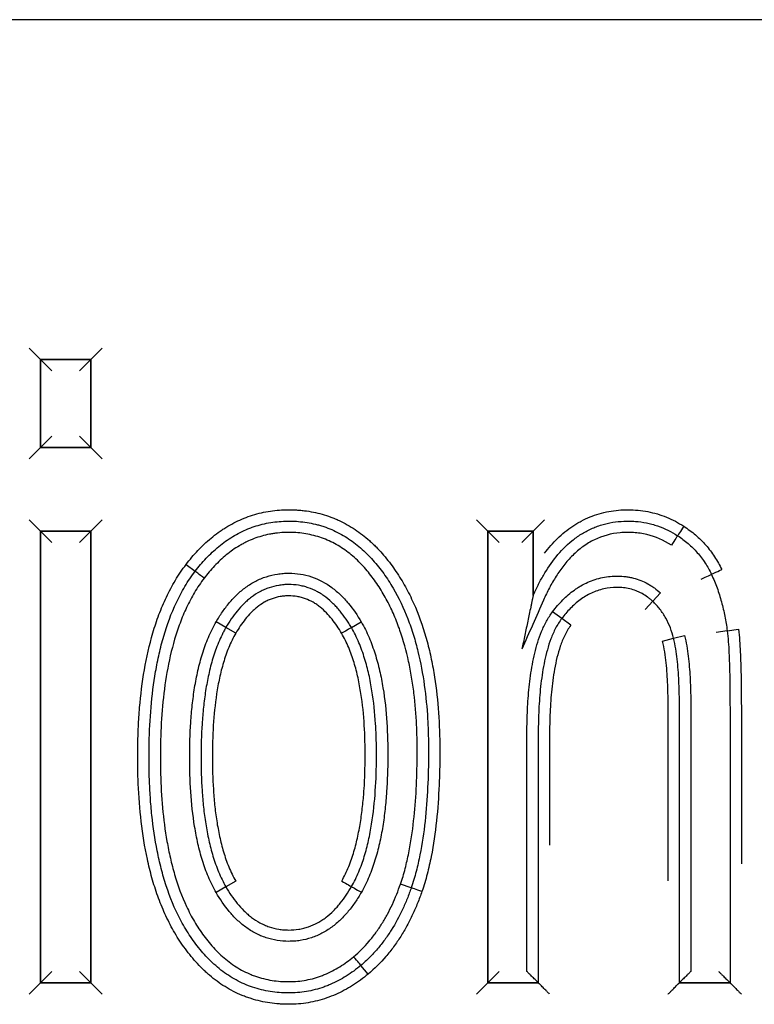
# Model space of a CAD drawing. Header units: millimetres. Extents: x -122 to 2817, y 13 to 2091.
# Tile 19 of 43: x 802.67 to 809.15, y 1683.72 to 1692.41. Entities that reach past the tile are written whole.
import ezdxf

# ---------------------------------------------------------------- set-up
doc = ezdxf.new("R2010")
doc.units = ezdxf.units.MM

msp = doc.modelspace()

# ---------------------------------------------------------------- linework, layer by layer
for p, q in [((827.2268, 1692.4098), (791.4181, 1692.4098)), ((827.2268, 1692.4098), (791.4181, 1692.4098)), ((802.749, 1689.5098), (802.849, 1689.4098)), ((803.3949, 1689.5098), (803.2949, 1689.4098)), ((802.849, 1689.4098), (802.849, 1688.6332)), ((802.849, 1689.4098), (802.849, 1688.6332)), ((803.2949, 1689.4098), (802.849, 1689.4098)), ((803.2949, 1689.4098), (802.849, 1689.4098)), ((802.849, 1688.6332), (802.849, 1689.4098)), ((802.849, 1689.4098), (803.2949, 1689.4098)), ((802.949, 1689.3098), (802.849, 1689.4098)), ((803.2949, 1689.4098), (803.1949, 1689.3098)), ((803.2949, 1688.6332), (803.2949, 1689.4098)), ((803.2949, 1688.6332), (803.2949, 1689.4098)), ((803.2949, 1689.4098), (803.2949, 1688.6332)), ((802.949, 1688.7332), (802.849, 1688.6332)), ((803.2949, 1688.6332), (803.1949, 1688.7332)), ((802.849, 1688.6332), (802.749, 1688.5332)), ((802.849, 1688.6332), (803.2949, 1688.6332)), ((802.849, 1688.6332), (803.2949, 1688.6332)), ((803.2949, 1688.6332), (802.849, 1688.6332)), ((803.2949, 1688.6332), (803.3949, 1688.5332)), ((802.749, 1687.9945), (802.849, 1687.8945)), ((803.3949, 1687.9945), (803.2949, 1687.8945)), ((806.6948, 1687.9945), (806.7948, 1687.8945)), ((807.1962, 1687.8945), (807.2962, 1687.9945)), ((802.849, 1687.8945), (802.849, 1683.9098)), ((802.849, 1687.8945), (802.849, 1683.9098)), ((803.2949, 1687.8945), (802.849, 1687.8945)), ((803.2949, 1687.8945), (802.849, 1687.8945)), ((802.849, 1683.9098), (802.849, 1687.8945)), ((802.849, 1687.8945), (803.2949, 1687.8945)), ((802.949, 1687.7945), (802.849, 1687.8945)), ((803.1949, 1687.7945), (803.2949, 1687.8945)), ((803.2949, 1683.9098), (803.2949, 1687.8945)), ((803.2949, 1683.9098), (803.2949, 1687.8945)), ((803.2949, 1687.8945), (803.2949, 1683.9098)), ((806.7948, 1683.9098), (806.7948, 1687.8945)), ((806.7948, 1687.8945), (806.7948, 1683.9098)), ((807.1962, 1687.8945), (806.7948, 1687.8945)), ((806.7948, 1687.8945), (807.1962, 1687.8945)), ((806.7948, 1687.8945), (806.8948, 1687.7945)), ((806.7948, 1683.9098), (806.7948, 1687.8945)), ((807.1962, 1687.8945), (807.0962, 1687.7945)), ((807.1962, 1687.3275), (807.1962, 1687.8945)), ((807.1962, 1687.8945), (807.1962, 1687.3274)), ((804.1344, 1687.602), (804.2138, 1687.5413)), ((808.2507, 1687.2768), (808.3186, 1687.3502)), ((808.1828, 1687.2034), (808.2507, 1687.2768)), ((807.448, 1687.1248), (807.368, 1687.1849)), ((804.486, 1687.046), (804.3996, 1687.0964)), ((805.5926, 1687.0446), (805.6791, 1687.0948)), ((807.5279, 1687.0647), (807.448, 1687.1248)), ((804.5726, 1686.9959), (804.486, 1687.046)), ((808.9085, 1687.0165), (808.8095, 1687.0027)), ((808.9085, 1687.0165), (809.0075, 1687.0303)), ((808.3378, 1686.9253), (808.4347, 1686.9504)), ((808.4347, 1686.9504), (808.5316, 1686.9748)), ((804.486, 1684.7554), (804.3994, 1684.7055)), ((804.5726, 1684.8056), (804.486, 1684.7554)), ((806.1203, 1684.7484), (806.0258, 1684.781)), ((805.7405, 1683.9866), (805.6762, 1684.0632)), ((802.849, 1683.9098), (802.949, 1684.0098)), ((803.2949, 1683.9098), (803.1949, 1684.0098)), ((806.7948, 1683.9098), (806.8948, 1684.0098)), ((802.849, 1683.9098), (802.749, 1683.8098)), ((802.849, 1683.9098), (803.2949, 1683.9098)), ((803.2949, 1683.9098), (802.849, 1683.9098)), ((803.2949, 1683.9098), (803.3949, 1683.8098)), ((806.6948, 1683.8098), (806.7948, 1683.9098)), ((806.7948, 1683.9098), (807.2408, 1683.9098)), ((807.2408, 1683.9098), (806.7948, 1683.9098)), ((808.9327, 1683.9098), (808.4867, 1683.9098)), ((808.4867, 1683.9098), (808.9327, 1683.9098)), ((808.9327, 1683.9098), (808.4867, 1683.9098))]:
    msp.add_line(p, q)
for centre, major_axis, ratio, start_param, end_param in [((808.5258, 1687.9387), (0.0549, 0.0836), 0.007436, 1.570796, 3.141593), ((808.4166, 1687.7711), (0.0543, 0.084), 0.007436, 0, 1.5708), ((804.2932, 1687.4805), (-0.0794, 0.0608), 0.000661, 4.712389, 6.283185), ((808.8595, 1687.5574), (0.0904, 0.0428), 0.003875, 3.141593, 4.712388), ((808.6786, 1687.4721), (0.0905, 0.0424), 0.003875, 4.712389, 6.283185), ((805.5063, 1686.994), (-0.0862, -0.0506), 0.005141, 3.141593, 4.71239), ((805.5069, 1684.8082), (-0.0866, 0.0499), 0.002381, 1.570796, 3.141593), ((805.6803, 1684.7085), (-0.0868, 0.0497), 0.002381, 0, 1.570793), ((806.2148, 1684.7156), (0.0945, -0.0328), 0.002822, 1.570796, 3.141593), ((805.6119, 1684.1397), (0.0643, -0.0766), 0.004261, 0, 1.570797)]:
    msp.add_ellipse(centre, major_axis=major_axis, ratio=ratio, start_param=start_param, end_param=end_param)
for points, knots in [([(804.1344, 1687.602), (804.167, 1687.6448), (804.2015, 1687.6857), (804.2746, 1687.7633), (804.3132, 1687.7999), (804.3748, 1687.8512), (804.3959, 1687.8677), (804.4286, 1687.8913), (804.4397, 1687.8991), (804.4621, 1687.9141), (804.5185, 1687.9504), (804.5775, 1687.9812), (804.6509, 1688.0124), (804.6758, 1688.0219), (804.7265, 1688.0389), (804.7524, 1688.0465), (804.831, 1688.0661), (804.8837, 1688.0749), (804.99, 1688.0847), (805.0434, 1688.0858), (805.1106, 1688.0825), (805.1241, 1688.0816), (805.1509, 1688.0793), (805.191, 1688.0752), (805.2832, 1688.0605), (805.3601, 1688.0389), (805.4229, 1688.0156), (805.4354, 1688.0107), (805.4602, 1688.0003), (805.4726, 1687.9949), (805.5093, 1687.9779), (805.5331, 1687.9656), (805.6029, 1687.9263), (805.6471, 1687.8966), (805.7104, 1687.8475), (805.731, 1687.8303), (805.7611, 1687.8034), (805.771, 1687.7942), (805.7905, 1687.7757), (805.8383, 1687.7287), (805.882, 1687.6786), (805.9477, 1687.5952), (805.9784, 1687.5518), (806.0218, 1687.4848), (806.0358, 1687.462), (806.0627, 1687.4158), (806.0757, 1687.3923), (806.1132, 1687.3211), (806.1359, 1687.2727), (806.1985, 1687.1255), (806.2325, 1687.0243), (806.2744, 1686.8691), (806.2867, 1686.817), (806.3085, 1686.7128), (806.3179, 1686.6605), (806.3425, 1686.5034), (806.3539, 1686.3983), (806.3688, 1686.1871), (806.3723, 1686.0812), (806.3728, 1685.9219), (806.3723, 1685.8687), (806.3703, 1685.7623), (806.3686, 1685.709), (806.3616, 1685.5496), (806.3542, 1685.4438), (806.3317, 1685.2332), (806.3168, 1685.1285), (806.286, 1684.9726), (806.2744, 1684.9209), (806.2476, 1684.8179), (806.2324, 1684.7667), (806.2149, 1684.7158)], [0, 0, 0, 0, 0.03125, 0.03125, 0.0625, 0.0625, 0.078125, 0.078125, 0.085938, 0.085938, 0.09375, 0.125, 0.125, 0.140625, 0.140625, 0.15625, 0.15625, 0.1875, 0.1875, 0.21875, 0.21875, 0.226563, 0.226563, 0.234375, 0.25, 0.28125, 0.28125, 0.289063, 0.289063, 0.296875, 0.296875, 0.3125, 0.3125, 0.34375, 0.34375, 0.359375, 0.359375, 0.367188, 0.367188, 0.375, 0.40625, 0.40625, 0.4375, 0.4375, 0.453125, 0.453125, 0.46875, 0.46875, 0.5, 0.5, 0.5625, 0.5625, 0.59375, 0.59375, 0.625, 0.625, 0.6875, 0.6875, 0.75, 0.75, 0.78125, 0.78125, 0.8125, 0.8125, 0.875, 0.875, 0.9375, 0.9375, 0.96875, 0.96875, 1, 1, 1, 1]), ([(807.2962, 1687.7005), (807.3138, 1687.7236), (807.3321, 1687.7461), (807.3704, 1687.7898), (807.3904, 1687.8109), (807.4527, 1687.8713), (807.4972, 1687.9078), (807.5572, 1687.9479), (807.5694, 1687.9556), (807.5942, 1687.9705), (807.6069, 1687.9777), (807.6454, 1687.9981), (807.6715, 1688.0103), (807.7512, 1688.0427), (807.8062, 1688.0587), (807.8914, 1688.0745), (807.9204, 1688.0784), (807.978, 1688.0834), (808.0068, 1688.0846), (808.093, 1688.0844), (808.1503, 1688.0791), (808.2647, 1688.057), (808.3197, 1688.0405), (808.4255, 1687.9973), (808.4763, 1687.9706), (808.5252, 1687.9391)], [0, 0, 0, 0, 0.0625, 0.0625, 0.125, 0.125, 0.25, 0.25, 0.28125, 0.28125, 0.3125, 0.3125, 0.375, 0.375, 0.5, 0.5, 0.5625, 0.5625, 0.625, 0.625, 0.75, 0.75, 0.875, 0.875, 1, 1, 1, 1]), ([(804.2138, 1687.5413), (804.2444, 1687.5813), (804.2767, 1687.6197), (804.3457, 1687.6929), (804.3823, 1687.7276), (804.4608, 1687.7924), (804.5019, 1687.8219), (804.5878, 1687.874), (804.6328, 1687.8968), (804.6916, 1687.9207), (804.7036, 1687.9253), (804.7275, 1687.9339), (804.7636, 1687.9459), (804.8488, 1687.9687), (804.9235, 1687.9792), (804.9993, 1687.984), (805.0248, 1687.9847), (805.0755, 1687.9843), (805.1008, 1687.9831), (805.1761, 1687.977), (805.2258, 1687.9692), (805.2872, 1687.9542), (805.2995, 1687.951), (805.3239, 1687.944), (805.3361, 1687.9402), (805.3723, 1687.9281), (805.4432, 1687.901), (805.5097, 1687.8655), (805.5734, 1687.8248), (805.5942, 1687.8104), (805.6348, 1687.7799), (805.6546, 1687.7638), (805.693, 1687.7304), (805.7116, 1687.7131), (805.7477, 1687.6772), (805.7652, 1687.6587), (805.799, 1687.6208), (805.8154, 1687.6013), (805.8471, 1687.5616), (805.8624, 1687.5412), (805.9069, 1687.4792), (805.9345, 1687.4369), (806.011, 1687.3067), (806.0539, 1687.2159), (806.0992, 1687.0982), (806.1079, 1687.0745), (806.1244, 1687.0266), (806.1323, 1687.0025), (806.1547, 1686.9298), (806.168, 1686.8812), (806.2036, 1686.7345), (806.2218, 1686.636), (806.2493, 1686.4376), (806.2588, 1686.3378), (806.2677, 1686.1872), (806.2698, 1686.1369), (806.2717, 1686.0613), (806.2721, 1686.0361), (806.2727, 1685.9856), (806.2727, 1685.9604), (806.2723, 1685.8346), (806.27, 1685.7341), (806.2603, 1685.5341), (806.2529, 1685.4344), (806.2311, 1685.2361), (806.2168, 1685.1374), (806.1876, 1684.9905), (806.1765, 1684.9417), (806.1512, 1684.8447), (806.1368, 1684.7964), (806.1203, 1684.7484)], [0, 0, 0, 0, 0.03125, 0.03125, 0.0625, 0.0625, 0.09375, 0.09375, 0.125, 0.125, 0.132813, 0.132813, 0.140625, 0.15625, 0.1875, 0.1875, 0.203125, 0.203125, 0.21875, 0.21875, 0.25, 0.25, 0.257813, 0.257813, 0.265625, 0.265625, 0.28125, 0.3125, 0.3125, 0.328125, 0.328125, 0.34375, 0.34375, 0.359375, 0.359375, 0.375, 0.375, 0.390625, 0.390625, 0.40625, 0.40625, 0.4375, 0.4375, 0.5, 0.5, 0.515625, 0.515625, 0.53125, 0.53125, 0.5625, 0.5625, 0.625, 0.625, 0.6875, 0.6875, 0.71875, 0.71875, 0.734375, 0.734375, 0.75, 0.75, 0.8125, 0.8125, 0.875, 0.875, 0.9375, 0.9375, 0.96875, 0.96875, 1, 1, 1, 1]), ([(807.1962, 1687.3274), (807.2096, 1687.3579), (807.2239, 1687.3881), (807.2539, 1687.4476), (807.2698, 1687.4769), (807.3203, 1687.5634), (807.3574, 1687.6182), (807.4403, 1687.7205), (807.4862, 1687.7679), (807.5511, 1687.8209), (807.5644, 1687.8312), (807.5915, 1687.8507), (807.6329, 1687.8786), (807.6913, 1687.9101), (807.7375, 1687.9294), (807.7688, 1687.9412), (807.7848, 1687.9466), (807.8328, 1687.9611), (807.8976, 1687.9759), (807.9638, 1687.9824), (808.014, 1687.9845), (808.0308, 1687.9847), (808.0643, 1687.9841), (808.1142, 1687.9818), (808.1799, 1687.9728), (808.2284, 1687.9613), (808.2606, 1687.9525), (808.2767, 1687.9476), (808.3561, 1687.9204), (808.4153, 1687.891), (808.4709, 1687.8551)], [0, 0, 0, 0, 0.0625, 0.0625, 0.125, 0.125, 0.25, 0.25, 0.375, 0.375, 0.40625, 0.40625, 0.4375, 0.5, 0.53125, 0.53125, 0.5625, 0.5625, 0.625, 0.6875, 0.6875, 0.71875, 0.71875, 0.75, 0.8125, 0.84375, 0.84375, 0.875, 0.875, 1, 1, 1, 1]), ([(806.0258, 1684.781), (806.0413, 1684.8261), (806.0549, 1684.8718), (806.079, 1684.9639), (806.0895, 1685.0105), (806.1175, 1685.1507), (806.1312, 1685.2443), (806.1522, 1685.4317), (806.1594, 1685.5255), (806.1692, 1685.7131), (806.1717, 1685.807), (806.1728, 1685.9479), (806.1728, 1685.9949), (806.1712, 1686.0889), (806.1697, 1686.1359), (806.163, 1686.277), (806.1555, 1686.3711), (806.1383, 1686.5125), (806.1316, 1686.5597), (806.116, 1686.6535), (806.1071, 1686.7001), (806.077, 1686.8388), (806.0521, 1686.9299), (806.0057, 1687.0639), (805.9888, 1687.1081), (805.9606, 1687.1736), (805.9508, 1687.1953), (805.9302, 1687.2385), (805.9195, 1687.2599), (805.886, 1687.3231), (805.8619, 1687.364), (805.8102, 1687.4434), (805.7826, 1687.4819), (805.7383, 1687.5376), (805.723, 1687.5558), (805.6912, 1687.5914), (805.6747, 1687.6089), (805.6235, 1687.6595), (805.5875, 1687.6907), (805.5301, 1687.7332), (805.5104, 1687.7467), (805.4698, 1687.772), (805.4488, 1687.7839), (805.3848, 1687.8165), (805.3409, 1687.8342), (805.273, 1687.8548), (805.25, 1687.8607), (805.2035, 1687.8706), (805.1798, 1687.8745), (805.1082, 1687.8835), (805.0606, 1687.8855), (804.9893, 1687.8834), (804.9537, 1687.8811), (804.9181, 1687.8765), (804.8944, 1687.873), (804.8825, 1687.8709), (804.8235, 1687.8595), (804.7777, 1687.8465), (804.7112, 1687.8211), (804.6785, 1687.8069), (804.6466, 1687.7906), (804.6255, 1687.7793), (804.615, 1687.7733), (804.5634, 1687.7427), (804.5247, 1687.7153), (804.4519, 1687.6556), (804.4177, 1687.6234), (804.3529, 1687.5548), (804.3223, 1687.5186), (804.2933, 1687.4806)], [0, 0, 0, 0, 0.03125, 0.03125, 0.0625, 0.0625, 0.125, 0.125, 0.1875, 0.1875, 0.25, 0.25, 0.28125, 0.28125, 0.3125, 0.3125, 0.375, 0.375, 0.40625, 0.40625, 0.4375, 0.4375, 0.5, 0.5, 0.53125, 0.53125, 0.546875, 0.546875, 0.5625, 0.5625, 0.59375, 0.59375, 0.625, 0.625, 0.640625, 0.640625, 0.65625, 0.65625, 0.6875, 0.6875, 0.703125, 0.703125, 0.71875, 0.71875, 0.75, 0.75, 0.765625, 0.765625, 0.78125, 0.78125, 0.8125, 0.8125, 0.828125, 0.835937, 0.835937, 0.84375, 0.84375, 0.875, 0.875, 0.890625, 0.898437, 0.898437, 0.90625, 0.90625, 0.9375, 0.9375, 0.96875, 0.96875, 1, 1, 1, 1]), ([(808.416, 1687.7715), (808.349, 1687.8147), (808.277, 1687.8466), (808.1606, 1687.8746), (808.1216, 1687.8803), (808.0627, 1687.8842), (808.043, 1687.8847), (808.0035, 1687.8842), (807.9837, 1687.8832), (807.8845, 1687.8742), (807.8087, 1687.8542), (807.7189, 1687.811), (807.7014, 1687.8016), (807.6675, 1687.7812), (807.6346, 1687.7595), (807.6037, 1687.7351), (807.5736, 1687.7094), (807.5589, 1687.6959), (807.5165, 1687.654), (807.4905, 1687.6244), (807.442, 1687.5626), (807.4195, 1687.5304), (807.3774, 1687.4639), (807.3577, 1687.4296), (807.3209, 1687.3594), (807.3039, 1687.3237), (807.2239, 1687.1429), (807.1601, 1686.9982), (807.0962, 1686.8535)], [0, 0, 0, 0, 0.125, 0.125, 0.1875, 0.1875, 0.21875, 0.21875, 0.25, 0.25, 0.375, 0.375, 0.40625, 0.40625, 0.4375, 0.46875, 0.46875, 0.5, 0.5, 0.5625, 0.5625, 0.625, 0.625, 0.6875, 0.6875, 0.75, 0.75, 1, 1, 1, 1]), ([(808.5252, 1687.9391), (808.5431, 1687.9273), (808.5607, 1687.915), (808.5951, 1687.8892), (808.6285, 1687.8625), (808.66, 1687.8336), (808.6905, 1687.8035), (808.7052, 1687.7879), (808.7478, 1687.7396), (808.7737, 1687.7054), (808.8207, 1687.6334), (808.8414, 1687.5959), (808.8597, 1687.557)], [0, 0, 0, 0, 0.125, 0.125, 0.25, 0.375, 0.375, 0.5, 0.5, 0.75, 0.75, 1, 1, 1, 1]), ([(808.4709, 1687.8551), (808.5029, 1687.8341), (808.5336, 1687.8112), (808.5918, 1687.7613), (808.6191, 1687.7345), (808.657, 1687.6914), (808.6692, 1687.6765), (808.6923, 1687.6461), (808.7251, 1687.5993), (808.7529, 1687.5493), (808.7691, 1687.5146)], [0, 0, 0, 0, 0.25, 0.25, 0.5, 0.5, 0.625, 0.625, 0.75, 1, 1, 1, 1]), ([(805.7405, 1683.9866), (805.7187, 1683.9684), (805.6962, 1683.9508), (805.6503, 1683.9172), (805.6267, 1683.9011), (805.5549, 1683.8557), (805.5053, 1683.8291), (805.4278, 1683.7951), (805.4015, 1683.7848), (805.3479, 1683.7662), (805.3204, 1683.758), (805.238, 1683.7371), (805.1825, 1683.7279), (805.0984, 1683.721), (805.0703, 1683.7198), (805.0278, 1683.7198), (805.0136, 1683.72), (804.9852, 1683.721), (804.9709, 1683.7217), (804.9001, 1683.7267), (804.8443, 1683.7348), (804.7621, 1683.7536), (804.7213, 1683.7647), (804.6811, 1683.7784), (804.6544, 1683.7881), (804.6411, 1683.7932), (804.5752, 1683.8203), (804.525, 1683.8461), (804.4294, 1683.9054), (804.3839, 1683.9388), (804.3298, 1683.985), (804.3191, 1683.9945), (804.2982, 1684.0136), (804.2674, 1684.0428), (804.2384, 1684.0734), (804.1822, 1684.136), (804.1475, 1684.1799), (804.0825, 1684.2712), (804.0521, 1684.3185), (804.01, 1684.3922), (803.9966, 1684.4172), (803.971, 1684.4677), (803.9588, 1684.4931), (803.924, 1684.5701), (803.903, 1684.6224), (803.8651, 1684.7283), (803.8481, 1684.7821), (803.8252, 1684.8637), (803.818, 1684.8911), (803.8045, 1684.946), (803.7981, 1684.9734), (803.7683, 1685.1109), (803.7508, 1685.2214), (803.7248, 1685.4433), (803.7165, 1685.5546), (803.7094, 1685.722), (803.7079, 1685.7779), (803.7066, 1685.8898), (803.7068, 1685.9458), (803.7087, 1686.058), (803.7104, 1686.1143), (803.7159, 1686.2266), (803.7195, 1686.2826), (803.7336, 1686.4501), (803.7471, 1686.5611), (803.785, 1686.7812), (803.8093, 1686.8903), (803.8489, 1687.0252), (803.8573, 1687.0521), (803.8752, 1687.1057), (803.8846, 1687.1324), (803.9143, 1687.2116), (803.9361, 1687.2634), (803.9842, 1687.3646), (804.0105, 1687.414), (804.0683, 1687.5102), (804.0998, 1687.5569), (804.1344, 1687.602)], [0, 0, 0, 0, 0.015625, 0.015625, 0.03125, 0.03125, 0.0625, 0.0625, 0.078125, 0.078125, 0.09375, 0.09375, 0.125, 0.125, 0.140625, 0.140625, 0.148438, 0.148438, 0.15625, 0.15625, 0.1875, 0.1875, 0.203125, 0.210938, 0.210938, 0.21875, 0.21875, 0.25, 0.25, 0.28125, 0.28125, 0.289063, 0.289063, 0.296875, 0.3125, 0.3125, 0.34375, 0.34375, 0.375, 0.375, 0.390625, 0.390625, 0.40625, 0.40625, 0.4375, 0.4375, 0.46875, 0.46875, 0.484375, 0.484375, 0.5, 0.5, 0.5625, 0.5625, 0.625, 0.625, 0.65625, 0.65625, 0.6875, 0.6875, 0.71875, 0.71875, 0.75, 0.75, 0.8125, 0.8125, 0.875, 0.875, 0.890625, 0.890625, 0.90625, 0.90625, 0.9375, 0.9375, 0.96875, 0.96875, 1, 1, 1, 1]), ([(805.6762, 1684.0632), (805.6556, 1684.046), (805.6344, 1684.0294), (805.5912, 1683.9979), (805.5692, 1683.9829), (805.5016, 1683.9405), (805.4546, 1683.9155), (805.393, 1683.8892), (805.3806, 1683.8842), (805.3554, 1683.8746), (805.3176, 1683.8612), (805.2282, 1683.836), (805.1365, 1683.8226), (805.0697, 1683.8201), (805.0428, 1683.8197), (805.0294, 1683.8198), (804.9892, 1683.8206), (804.9626, 1683.8222), (804.8831, 1683.8299), (804.8308, 1683.8392), (804.7532, 1683.8599), (804.7274, 1683.8679), (804.6771, 1683.8862), (804.6524, 1683.8964), (804.5801, 1683.93), (804.5341, 1683.9565), (804.468, 1684.002), (804.4464, 1684.0182), (804.4049, 1684.0519), (804.3848, 1684.0695), (804.3267, 1684.1242), (804.2907, 1684.1632), (804.24, 1684.2249), (804.2237, 1684.2461), (804.1921, 1684.2893), (804.1768, 1684.3114), (804.1475, 1684.356), (804.1335, 1684.3785), (804.1066, 1684.4243), (804.0938, 1684.4475), (804.0326, 1684.5647), (803.9926, 1684.6628), (803.951, 1684.7895), (803.9431, 1684.815), (803.9282, 1684.8663), (803.9212, 1684.8919), (803.9013, 1684.9692), (803.8896, 1685.021), (803.8587, 1685.1771), (803.8434, 1685.2822), (803.8266, 1685.4408), (803.8221, 1685.494), (803.8148, 1685.6002), (803.8094, 1685.7064), (803.8073, 1685.8124), (803.8067, 1685.9183), (803.807, 1685.9712), (803.8104, 1686.1299), (803.8156, 1686.2355), (803.8339, 1686.4463), (803.8468, 1686.5515), (803.8695, 1686.6826), (803.8744, 1686.7088), (803.8848, 1686.7612), (803.8904, 1686.7874), (803.9082, 1686.8656), (803.9215, 1686.9172), (803.9663, 1687.0701), (804.0027, 1687.1698), (804.0595, 1687.2902), (804.0715, 1687.3141), (804.0966, 1687.3615), (804.1098, 1687.3849), (804.1512, 1687.4541), (804.1811, 1687.4986), (804.2138, 1687.5413)], [0, 0, 0, 0, 0.015625, 0.015625, 0.03125, 0.03125, 0.0625, 0.0625, 0.070312, 0.070312, 0.078125, 0.09375, 0.125, 0.132812, 0.132812, 0.140625, 0.140625, 0.15625, 0.15625, 0.1875, 0.1875, 0.203125, 0.203125, 0.21875, 0.21875, 0.25, 0.25, 0.265625, 0.265625, 0.28125, 0.28125, 0.3125, 0.3125, 0.328125, 0.328125, 0.34375, 0.34375, 0.359375, 0.359375, 0.375, 0.375, 0.4375, 0.4375, 0.453125, 0.453125, 0.46875, 0.46875, 0.5, 0.5, 0.5625, 0.5625, 0.59375, 0.59375, 0.625, 0.65625, 0.65625, 0.6875, 0.6875, 0.75, 0.75, 0.8125, 0.8125, 0.828125, 0.828125, 0.84375, 0.84375, 0.875, 0.875, 0.9375, 0.9375, 0.953125, 0.953125, 0.96875, 0.96875, 1, 1, 1, 1]), ([(804.3996, 1687.0964), (804.4167, 1687.1258), (804.4348, 1687.1546), (804.4732, 1687.2102), (804.4935, 1687.2371), (804.5367, 1687.2885), (804.5596, 1687.3131), (804.5962, 1687.3479), (804.6089, 1687.3592), (804.6349, 1687.381), (804.6484, 1687.3915), (804.6895, 1687.4212), (804.7182, 1687.439), (804.7631, 1687.4622), (804.7784, 1687.4693), (804.8097, 1687.4824), (804.8258, 1687.4884), (804.8742, 1687.5041), (804.907, 1687.5119), (804.9569, 1687.5195), (804.9736, 1687.5214), (805.0074, 1687.5239), (805.0245, 1687.5246), (805.0754, 1687.5245), (805.1091, 1687.5219), (805.1755, 1687.5113), (805.2083, 1687.5032), (805.3054, 1687.4706), (805.3646, 1687.4387), (805.433, 1687.3881), (805.4464, 1687.3775), (805.4721, 1687.3557), (805.4845, 1687.3444), (805.5206, 1687.3096), (805.5432, 1687.2851), (805.6072, 1687.2084), (805.6449, 1687.1531), (805.6791, 1687.0948)], [0, 0, 0, 0, 0.0625, 0.0625, 0.125, 0.125, 0.1875, 0.1875, 0.21875, 0.21875, 0.25, 0.25, 0.3125, 0.3125, 0.34375, 0.34375, 0.375, 0.375, 0.4375, 0.4375, 0.46875, 0.46875, 0.5, 0.5, 0.5625, 0.5625, 0.625, 0.625, 0.75, 0.75, 0.78125, 0.78125, 0.8125, 0.8125, 0.875, 0.875, 1, 1, 1, 1]), ([(804.2933, 1687.4806), (804.2779, 1687.4605), (804.2631, 1687.4398), (804.2348, 1687.3979), (804.2213, 1687.3767), (804.1828, 1687.312), (804.1595, 1687.2678), (804.117, 1687.1775), (804.0977, 1687.1314), (804.0715, 1687.061), (804.0632, 1687.0373), (804.0474, 1686.9896), (804.0399, 1686.9656), (804.0043, 1686.8447), (803.9824, 1686.747), (803.9479, 1686.5506), (803.9353, 1686.4518), (803.9171, 1686.2531), (803.9116, 1686.1533), (803.9075, 1686.0031), (803.9069, 1685.9529), (803.9069, 1685.8527), (803.9075, 1685.8027), (803.9116, 1685.6529), (803.9171, 1685.5533), (803.9353, 1685.3548), (803.9479, 1685.256), (803.9739, 1685.1085), (803.9837, 1685.0594), (804.0005, 1684.986), (804.0065, 1684.9616), (804.0191, 1684.9128), (804.0259, 1684.8885), (804.0613, 1684.7677), (804.0955, 1684.6737), (804.1589, 1684.5377), (804.182, 1684.4933), (804.2203, 1684.4282), (804.2338, 1684.4067), (804.2616, 1684.3645), (804.2761, 1684.3437), (804.3208, 1684.2829), (804.3527, 1684.2441), (804.4043, 1684.1893), (804.4221, 1684.1715), (804.4591, 1684.1373), (804.4784, 1684.1207), (804.5382, 1684.0734), (804.5801, 1684.0455), (804.6462, 1684.0096), (804.6801, 1683.9931), (804.7153, 1683.979), (804.739, 1683.97), (804.751, 1683.9658), (804.8116, 1683.9462), (804.8608, 1683.9352), (804.9356, 1683.925), (804.9733, 1683.9215), (805.0113, 1683.9201), (805.0367, 1683.9197), (805.0495, 1683.9197), (805.1127, 1683.9213), (805.1624, 1683.927), (805.2358, 1683.9425), (805.2722, 1683.952), (805.3081, 1683.964), (805.332, 1683.9726), (805.3439, 1683.9772), (805.4026, 1684.0014), (805.4472, 1684.0247), (805.5325, 1684.0777), (805.5732, 1684.1075), (805.6122, 1684.14)], [0, 0, 0, 0, 0.015625, 0.015625, 0.03125, 0.03125, 0.0625, 0.0625, 0.09375, 0.09375, 0.109375, 0.109375, 0.125, 0.125, 0.1875, 0.1875, 0.25, 0.25, 0.3125, 0.3125, 0.34375, 0.34375, 0.375, 0.375, 0.4375, 0.4375, 0.5, 0.5, 0.53125, 0.53125, 0.546875, 0.546875, 0.5625, 0.5625, 0.625, 0.625, 0.65625, 0.65625, 0.671875, 0.671875, 0.6875, 0.6875, 0.71875, 0.71875, 0.734375, 0.734375, 0.75, 0.75, 0.78125, 0.78125, 0.796875, 0.804687, 0.804687, 0.8125, 0.8125, 0.84375, 0.84375, 0.859375, 0.867187, 0.867187, 0.875, 0.875, 0.90625, 0.90625, 0.921875, 0.929687, 0.929687, 0.9375, 0.9375, 0.96875, 0.96875, 1, 1, 1, 1]), ([(807.368, 1687.1849), (807.3956, 1687.2216), (807.425, 1687.2561), (807.4886, 1687.3202), (807.5227, 1687.3498), (807.5689, 1687.3828), (807.5784, 1687.3892), (807.5976, 1687.4016), (807.6075, 1687.4076), (807.6374, 1687.4249), (807.6577, 1687.4352), (807.7201, 1687.463), (807.7635, 1687.477), (807.8539, 1687.4954), (807.8993, 1687.4996), (807.9676, 1687.499), (807.9904, 1687.4975), (808.0247, 1687.4932), (808.0361, 1687.4914), (808.0586, 1687.4871), (808.1143, 1687.4746), (808.1669, 1687.4536), (808.2171, 1687.4257), (808.2271, 1687.4197), (808.2465, 1687.4073), (808.2559, 1687.4008), (808.2838, 1687.3805), (808.3016, 1687.3658), (808.3186, 1687.3502)], [0, 0, 0, 0, 0.125, 0.125, 0.25, 0.25, 0.28125, 0.28125, 0.3125, 0.3125, 0.375, 0.375, 0.5, 0.5, 0.625, 0.625, 0.6875, 0.6875, 0.71875, 0.71875, 0.75, 0.875, 0.875, 0.90625, 0.90625, 0.9375, 0.9375, 1, 1, 1, 1]), ([(808.7691, 1687.5146), (808.7877, 1687.4755), (808.8041, 1687.4354), (808.8334, 1687.354), (808.8462, 1687.3126), (808.8688, 1687.229), (808.8785, 1687.1869), (808.8954, 1687.1021), (808.9025, 1687.0594), (808.9085, 1687.0165)], [0, 0, 0, 0, 0.25, 0.25, 0.5, 0.5, 0.75, 0.75, 1, 1, 1, 1]), ([(805.5926, 1687.0446), (805.5851, 1687.0573), (805.5774, 1687.07), (805.5617, 1687.0948), (805.5536, 1687.1071), (805.5286, 1687.1435), (805.5111, 1687.1671), (805.483, 1687.2013), (805.4733, 1687.2125), (805.4535, 1687.2343), (805.4433, 1687.2449), (805.412, 1687.2758), (805.39, 1687.2951), (805.3549, 1687.3217), (805.3429, 1687.3302), (805.3181, 1687.3463), (805.3054, 1687.3539), (805.2667, 1687.375), (805.2266, 1687.3928), (805.1842, 1687.4054), (805.1555, 1687.4126), (805.141, 1687.4155), (805.0974, 1687.4225), (805.0683, 1687.4246), (805.0243, 1687.4245), (805.0096, 1687.4239), (804.9801, 1687.4215), (804.9654, 1687.4198), (804.9219, 1687.4127), (804.8794, 1687.4021), (804.8384, 1687.3862), (804.8113, 1687.3744), (804.798, 1687.3678), (804.7591, 1687.3469), (804.7345, 1687.3309), (804.6994, 1687.3044), (804.6879, 1687.2952), (804.6657, 1687.2759), (804.6548, 1687.2658), (804.6233, 1687.2349), (804.6037, 1687.2132), (804.5482, 1687.1455), (804.5156, 1687.097), (804.486, 1687.046)], [0, 0, 0, 0, 0.03125, 0.03125, 0.0625, 0.0625, 0.125, 0.125, 0.15625, 0.15625, 0.1875, 0.1875, 0.25, 0.25, 0.28125, 0.28125, 0.3125, 0.3125, 0.375, 0.40625, 0.40625, 0.4375, 0.4375, 0.5, 0.5, 0.53125, 0.53125, 0.5625, 0.5625, 0.625, 0.65625, 0.65625, 0.6875, 0.6875, 0.75, 0.75, 0.78125, 0.78125, 0.8125, 0.8125, 0.875, 0.875, 1, 1, 1, 1]), ([(808.2507, 1687.2768), (808.2489, 1687.2784), (808.2471, 1687.2801), (808.2435, 1687.2833), (808.238, 1687.2881), (808.225, 1687.2991), (808.1983, 1687.3197), (808.1659, 1687.3405), (808.1401, 1687.3537), (808.1226, 1687.3619), (808.1136, 1687.3657), (808.0863, 1687.3764), (808.0494, 1687.3878), (808.0021, 1687.3959), (807.9732, 1687.3982), (807.9538, 1687.3991), (807.9441, 1687.3993), (807.8954, 1687.3988), (807.8569, 1687.3946), (807.8001, 1687.3819), (807.7812, 1687.3766), (807.7446, 1687.364), (807.7089, 1687.3495), (807.6749, 1687.3314), (807.6417, 1687.3115), (807.6255, 1687.3006), (807.5787, 1687.266), (807.5499, 1687.2405), (807.4963, 1687.1854), (807.4713, 1687.1559), (807.448, 1687.1248)], [0, 0, 0, 0, 0.007813, 0.007813, 0.015625, 0.03125, 0.0625, 0.125, 0.15625, 0.15625, 0.1875, 0.1875, 0.25, 0.3125, 0.34375, 0.34375, 0.375, 0.375, 0.5, 0.5, 0.5625, 0.5625, 0.625, 0.6875, 0.6875, 0.75, 0.75, 0.875, 0.875, 1, 1, 1, 1]), ([(805.5061, 1686.9945), (805.4934, 1687.0161), (805.48, 1687.0374), (805.4519, 1687.0789), (805.437, 1687.0992), (805.4056, 1687.1383), (805.3891, 1687.1571), (805.3543, 1687.1927), (805.336, 1687.2095), (805.3067, 1687.2329), (805.2966, 1687.2404), (805.2758, 1687.2547), (805.2652, 1687.2614), (805.2327, 1687.2802), (805.1989, 1687.2961), (805.163, 1687.3074), (805.1385, 1687.3139), (805.1262, 1687.3165), (805.0892, 1687.3227), (805.0643, 1687.3246), (805.0267, 1687.3245), (805.0142, 1687.324), (804.989, 1687.3219), (804.9517, 1687.3173), (804.9156, 1687.3079), (804.8804, 1687.2953), (804.8688, 1687.2906), (804.8459, 1687.28), (804.8347, 1687.2742), (804.802, 1687.2557), (804.7814, 1687.2416), (804.752, 1687.2184), (804.7425, 1687.2103), (804.7238, 1687.1934), (804.7147, 1687.1847), (804.6884, 1687.1579), (804.6719, 1687.1391), (804.6253, 1687.0809), (804.5977, 1687.0393), (804.5726, 1686.9959)], [0, 0, 0, 0, 0.0625, 0.0625, 0.125, 0.125, 0.1875, 0.1875, 0.25, 0.25, 0.28125, 0.28125, 0.3125, 0.3125, 0.375, 0.40625, 0.40625, 0.4375, 0.4375, 0.5, 0.5, 0.53125, 0.53125, 0.5625, 0.625, 0.625, 0.65625, 0.65625, 0.6875, 0.6875, 0.75, 0.75, 0.78125, 0.78125, 0.8125, 0.8125, 0.875, 0.875, 1, 1, 1, 1]), ([(807.1962, 1687.3274), (807.1962, 1687.3274), (807.1961, 1687.3269), (807.1957, 1687.325), (807.1954, 1687.3237), (807.1944, 1687.319), (807.1936, 1687.315), (807.1918, 1687.3066), (807.1909, 1687.3022), (807.1889, 1687.293), (807.1879, 1687.2883), (807.1849, 1687.2741), (807.1829, 1687.2642), (807.1787, 1687.2444), (807.1765, 1687.2344), (807.1702, 1687.2042), (807.1659, 1687.1839), (807.1573, 1687.1432), (807.153, 1687.1227), (807.14, 1687.061), (807.1312, 1687.0196), (807.1181, 1686.9574), (807.1137, 1686.9366), (807.1072, 1686.9055), (807.1039, 1686.8899), (807.1006, 1686.8743), (807.0984, 1686.8639), (807.0973, 1686.8588), (807.0962, 1686.8535)], [0, 0, 0, 0, 0.014933, 0.014933, 0.030569, 0.030569, 0.061841, 0.061841, 0.093113, 0.093113, 0.124385, 0.124385, 0.186929, 0.186929, 0.249473, 0.249473, 0.374561, 0.374561, 0.499649, 0.499649, 0.749824, 0.749824, 0.874912, 0.874912, 0.937456, 0.968728, 0.968728, 1, 1, 1, 1]), ([(808.4347, 1686.9504), (808.4269, 1686.9811), (808.4176, 1687.0114), (808.395, 1687.0707), (808.3819, 1687.0995), (808.3591, 1687.1412), (808.3509, 1687.1549), (808.3336, 1687.1814), (808.3245, 1687.1943), (808.3051, 1687.2193), (808.2949, 1687.2315), (808.2735, 1687.2548), (808.2623, 1687.266), (808.2507, 1687.2768)], [0, 0, 0, 0, 0.25, 0.25, 0.5, 0.5, 0.625, 0.625, 0.75, 0.75, 0.875, 0.875, 1, 1, 1, 1]), ([(807.1408, 1684.0098), (807.1408, 1684.5454), (807.1408, 1685.2149), (807.1408, 1685.9011), (807.1408, 1686.0517), (807.1408, 1686.0852), (807.1408, 1686.1019), (807.1411, 1686.1521), (807.1416, 1686.1856), (807.1441, 1686.286), (807.1471, 1686.3529), (807.1569, 1686.4866), (807.1636, 1686.5534), (807.1823, 1686.6869), (807.1942, 1686.7531), (807.2179, 1686.8513), (807.2268, 1686.8839), (807.2468, 1686.9477), (807.258, 1686.9791), (807.2833, 1687.0407), (807.2974, 1687.0708), (807.3295, 1687.1293), (807.3475, 1687.1577), (807.368, 1687.1849)], [0, 0, 0, 0, 0.5, 0.625, 0.640625, 0.640625, 0.65625, 0.65625, 0.6875, 0.6875, 0.75, 0.75, 0.8125, 0.8125, 0.875, 0.875, 0.90625, 0.90625, 0.9375, 0.9375, 0.96875, 0.96875, 1, 1, 1, 1]), ([(804.3994, 1684.7055), (804.3733, 1684.7507), (804.3508, 1684.7971), (804.3109, 1684.8916), (804.2936, 1684.9398), (804.2633, 1685.0374), (804.2502, 1685.0869), (804.2274, 1685.187), (804.2177, 1685.2376), (804.193, 1685.3907), (804.1823, 1685.4928), (804.1687, 1685.697), (804.1659, 1685.7991), (804.1658, 1686.0032), (804.1687, 1686.1053), (804.1788, 1686.2585), (804.1832, 1686.3096), (804.1943, 1686.4117), (804.2011, 1686.4628), (804.2176, 1686.5648), (804.2272, 1686.6154), (804.2499, 1686.7154), (804.263, 1686.7649), (804.2934, 1686.8624), (804.3106, 1686.9105), (804.3506, 1687.0049), (804.3733, 1687.0513), (804.3996, 1687.0964)], [0, 0, 0, 0, 0.0625, 0.0625, 0.125, 0.125, 0.1875, 0.1875, 0.25, 0.25, 0.375, 0.375, 0.5, 0.5, 0.625, 0.625, 0.6875, 0.6875, 0.75, 0.75, 0.8125, 0.8125, 0.875, 0.875, 0.9375, 0.9375, 1, 1, 1, 1]), ([(805.6791, 1687.0948), (805.7052, 1687.0497), (805.728, 1687.0035), (805.7683, 1686.9093), (805.7858, 1686.8613), (805.8166, 1686.7638), (805.8299, 1686.7144), (805.8472, 1686.6394), (805.8525, 1686.6142), (805.8624, 1686.5636), (805.867, 1686.5382), (805.8878, 1686.4109), (805.8984, 1686.3091), (805.9116, 1686.1054), (805.9141, 1686.0035), (805.9132, 1685.7998), (805.9101, 1685.6979), (805.8996, 1685.545), (805.8951, 1685.4941), (805.8867, 1685.4176), (805.8836, 1685.3921), (805.8767, 1685.3412), (805.873, 1685.3156), (805.8606, 1685.2393), (805.851, 1685.1889), (805.8284, 1685.089), (805.8154, 1685.0397), (805.7854, 1684.9423), (805.7682, 1684.8942), (805.7286, 1684.7998), (805.7062, 1684.7535), (805.6801, 1684.7083)], [0, 0, 0, 0, 0.0625, 0.0625, 0.125, 0.125, 0.1875, 0.1875, 0.21875, 0.21875, 0.25, 0.25, 0.375, 0.375, 0.5, 0.5, 0.625, 0.625, 0.6875, 0.6875, 0.71875, 0.71875, 0.75, 0.75, 0.8125, 0.8125, 0.875, 0.875, 0.9375, 0.9375, 1, 1, 1, 1]), ([(807.448, 1687.1248), (807.4276, 1687.0979), (807.4098, 1687.0689), (807.3861, 1687.0235), (807.3787, 1687.0079), (807.3649, 1686.9765), (807.3585, 1686.9608), (807.3405, 1686.9131), (807.3302, 1686.8809), (807.312, 1686.816), (807.304, 1686.7832), (807.283, 1686.6843), (807.2727, 1686.6175), (807.2608, 1686.5164), (807.2574, 1686.4825), (807.2517, 1686.4149), (807.2494, 1686.3811), (807.2438, 1686.2796), (807.2418, 1686.2119), (807.2407, 1686.1103), (807.2408, 1686.0765), (807.2408, 1686.0088), (807.2408, 1685.8395), (807.2408, 1685.1286), (807.2408, 1684.4515), (807.2408, 1683.9098)], [0, 0, 0, 0, 0.03125, 0.03125, 0.046875, 0.046875, 0.0625, 0.0625, 0.09375, 0.09375, 0.125, 0.125, 0.1875, 0.1875, 0.21875, 0.21875, 0.25, 0.25, 0.3125, 0.3125, 0.34375, 0.34375, 0.375, 0.5, 1, 1, 1, 1]), ([(804.486, 1687.046), (804.4798, 1687.0354), (804.4738, 1687.0245), (804.4621, 1687.0027), (804.4452, 1686.9697), (804.4299, 1686.936), (804.4109, 1686.8904), (804.4019, 1686.8672), (804.3854, 1686.8206), (804.3777, 1686.7972), (804.3562, 1686.7267), (804.344, 1686.6793), (804.3229, 1686.5838), (804.314, 1686.5358), (804.2988, 1686.4391), (804.2925, 1686.3906), (804.2821, 1686.293), (804.278, 1686.244), (804.2685, 1686.0967), (804.2658, 1685.9985), (804.2659, 1685.8021), (804.2686, 1685.7039), (804.2782, 1685.5567), (804.2824, 1685.5076), (804.2928, 1685.4101), (804.2992, 1685.3615), (804.3145, 1685.2649), (804.3235, 1685.2169), (804.3447, 1685.1214), (804.3569, 1685.074), (804.3784, 1685.0035), (804.3861, 1684.9801), (804.4027, 1684.9336), (804.4116, 1684.9104), (804.4401, 1684.8422), (804.4615, 1684.798), (804.486, 1684.7554)], [0, 0, 0, 0, 0.015625, 0.015625, 0.03125, 0.0625, 0.0625, 0.09375, 0.09375, 0.125, 0.125, 0.1875, 0.1875, 0.25, 0.25, 0.3125, 0.3125, 0.375, 0.375, 0.5, 0.5, 0.625, 0.625, 0.6875, 0.6875, 0.75, 0.75, 0.8125, 0.8125, 0.875, 0.875, 0.90625, 0.90625, 0.9375, 0.9375, 1, 1, 1, 1]), ([(805.5935, 1684.7583), (805.6179, 1684.8005), (805.6389, 1684.8441), (805.676, 1684.9331), (805.6921, 1684.9787), (805.7204, 1685.0712), (805.7326, 1685.1183), (805.7486, 1685.1898), (805.7535, 1685.2138), (805.7627, 1685.262), (805.7669, 1685.2863), (805.7864, 1685.4081), (805.7967, 1685.5059), (805.8101, 1685.7021), (805.8132, 1685.8005), (805.8139, 1685.9484), (805.8134, 1685.9976), (805.8108, 1686.0961), (805.8087, 1686.1454), (805.7994, 1686.2925), (805.7895, 1686.3899), (805.7664, 1686.5345), (805.7574, 1686.5824), (805.736, 1686.6777), (805.7236, 1686.725), (805.7018, 1686.7955), (805.6941, 1686.8188), (805.6773, 1686.8654), (805.6682, 1686.8886), (805.6392, 1686.9574), (805.6174, 1687.0019), (805.5926, 1687.0446)], [0, 0, 0, 0, 0.0625, 0.0625, 0.125, 0.125, 0.1875, 0.1875, 0.21875, 0.21875, 0.25, 0.25, 0.375, 0.375, 0.5, 0.5, 0.5625, 0.5625, 0.625, 0.625, 0.75, 0.75, 0.8125, 0.8125, 0.875, 0.875, 0.90625, 0.90625, 0.9375, 0.9375, 1, 1, 1, 1]), ([(807.5279, 1687.0647), (807.5174, 1687.0508), (807.5077, 1687.0363), (807.4899, 1687.0063), (807.4817, 1686.991), (807.4591, 1686.9443), (807.4464, 1686.9122), (807.4242, 1686.8468), (807.4146, 1686.8132), (807.3981, 1686.7462), (807.391, 1686.7125), (807.3726, 1686.6114), (807.3639, 1686.5437), (807.3509, 1686.408), (807.3467, 1686.3399), (807.3429, 1686.2376), (807.342, 1686.2035), (807.3412, 1686.1523), (807.341, 1686.1352), (807.3408, 1686.101), (807.3408, 1686.0839), (807.3408, 1685.9984), (807.3408, 1685.7932), (807.3408, 1685.4795), (807.3408, 1685.2341), (807.3408, 1685.1255)], [0, 0, 0, 0, 0.026075, 0.026075, 0.05215, 0.05215, 0.1043, 0.1043, 0.15645, 0.15645, 0.208599, 0.208599, 0.312899, 0.312899, 0.417199, 0.417199, 0.469349, 0.469349, 0.495424, 0.495424, 0.521499, 0.521499, 0.625798, 0.834398, 1, 1, 1, 1]), ([(808.9085, 1687.0165), (808.9125, 1686.9844), (808.9154, 1686.9522), (808.9203, 1686.8878), (808.9221, 1686.8555), (808.9269, 1686.7587), (808.9288, 1686.694), (808.9315, 1686.5646), (808.9322, 1686.4999), (808.9326, 1686.4028), (808.9327, 1686.3704), (808.9327, 1686.3056), (808.9327, 1686.0142), (808.9327, 1685.2049), (808.9327, 1684.4278), (808.9327, 1683.9098)], [0, 0, 0, 0, 0.03125, 0.03125, 0.0625, 0.0625, 0.125, 0.125, 0.1875, 0.1875, 0.21875, 0.21875, 0.25, 0.5, 1, 1, 1, 1]), ([(809.0075, 1687.0303), (809.0118, 1686.997), (809.0148, 1686.9635), (809.0199, 1686.8965), (809.0219, 1686.863), (809.0268, 1686.7624), (809.0288, 1686.6954), (809.0315, 1686.5612), (809.0322, 1686.4941), (809.0327, 1686.3935), (809.0327, 1686.3599), (809.0327, 1686.2928), (809.0327, 1685.9908), (809.0327, 1685.5349), (809.0327, 1685.1125), (809.0327, 1684.9586)], [0, 0, 0, 0, 0.048572, 0.048572, 0.097144, 0.097144, 0.194288, 0.194288, 0.291432, 0.291432, 0.340004, 0.340004, 0.388576, 0.777152, 1, 1, 1, 1]), ([(804.5726, 1686.9959), (804.5606, 1686.9753), (804.5494, 1686.9543), (804.5286, 1686.9116), (804.519, 1686.89), (804.4921, 1686.8247), (804.4768, 1686.7804), (804.4501, 1686.6905), (804.4386, 1686.645), (804.4238, 1686.5761), (804.4192, 1686.553), (804.4107, 1686.5065), (804.4069, 1686.4832), (804.3891, 1686.3666), (804.3799, 1686.2733), (804.3682, 1686.0867), (804.3658, 1685.9933), (804.3659, 1685.8066), (804.3684, 1685.7132), (804.3773, 1685.5731), (804.3811, 1685.5264), (804.3884, 1685.4564), (804.3911, 1685.433), (804.397, 1685.3863), (804.4003, 1685.3629), (804.4111, 1685.293), (804.4195, 1685.2467), (804.4394, 1685.1551), (804.4508, 1685.1098), (804.4776, 1685.0204), (804.4928, 1684.9763), (804.5284, 1684.8896), (804.5487, 1684.847), (804.5726, 1684.8056)], [0, 0, 0, 0, 0.03125, 0.03125, 0.0625, 0.0625, 0.125, 0.125, 0.1875, 0.1875, 0.21875, 0.21875, 0.25, 0.25, 0.375, 0.375, 0.5, 0.5, 0.625, 0.625, 0.6875, 0.6875, 0.71875, 0.71875, 0.75, 0.75, 0.8125, 0.8125, 0.875, 0.875, 0.9375, 0.9375, 1, 1, 1, 1]), ([(805.5068, 1684.808), (805.5186, 1684.8286), (805.5297, 1684.8497), (805.5503, 1684.8924), (805.5598, 1684.9139), (805.5864, 1684.9792), (805.6016, 1685.0234), (805.6281, 1685.113), (805.6394, 1685.1583), (805.6591, 1685.2498), (805.6675, 1685.296), (805.6782, 1685.3658), (805.6815, 1685.3891), (805.6874, 1685.4358), (805.6901, 1685.4591), (805.6975, 1685.529), (805.7014, 1685.5757), (805.7105, 1685.7156), (805.7133, 1685.8089), (805.714, 1685.9954), (805.7119, 1686.0886), (805.7005, 1686.2752), (805.6913, 1686.3684), (805.6695, 1686.5083), (805.661, 1686.5545), (805.6408, 1686.646), (805.6292, 1686.6912), (805.602, 1686.7804), (805.5865, 1686.8244), (805.5505, 1686.9108), (805.53, 1686.9532), (805.5061, 1686.9945)], [0, 0, 0, 0, 0.03125, 0.03125, 0.0625, 0.0625, 0.125, 0.125, 0.1875, 0.1875, 0.25, 0.25, 0.28125, 0.28125, 0.3125, 0.3125, 0.375, 0.375, 0.5, 0.5, 0.625, 0.625, 0.75, 0.75, 0.8125, 0.8125, 0.875, 0.875, 0.9375, 0.9375, 1, 1, 1, 1]), ([(808.3867, 1684.8098), (808.3867, 1684.9964), (808.3867, 1685.4429), (808.3867, 1685.9219), (808.3867, 1686.2144), (808.3867, 1686.2794), (808.3867, 1686.3119), (808.3866, 1686.4094), (808.3855, 1686.4744), (808.3805, 1686.604), (808.3765, 1686.6687), (808.3665, 1686.7654), (808.3625, 1686.7975), (808.3522, 1686.8616), (808.3461, 1686.8936), (808.3378, 1686.9253)], [0, 0, 0, 0, 0.26408, 0.63204, 0.678035, 0.678035, 0.72403, 0.72403, 0.81602, 0.81602, 0.90801, 0.90801, 0.954005, 0.954005, 1, 1, 1, 1]), ([(808.4867, 1683.9098), (808.4867, 1684.4176), (808.4867, 1685.1793), (808.4867, 1685.9728), (808.4867, 1686.2584), (808.4867, 1686.3219), (808.4867, 1686.3537), (808.486, 1686.4489), (808.4845, 1686.5124), (808.4785, 1686.639), (808.4741, 1686.7021), (808.4634, 1686.7959), (808.4592, 1686.8271), (808.4488, 1686.889), (808.4426, 1686.9199), (808.4347, 1686.9504)], [0, 0, 0, 0, 0.5, 0.75, 0.78125, 0.78125, 0.8125, 0.8125, 0.875, 0.875, 0.9375, 0.9375, 0.96875, 0.96875, 1, 1, 1, 1]), ([(808.5316, 1686.9748), (808.5395, 1686.9444), (808.5458, 1686.9138), (808.5565, 1686.8527), (808.5608, 1686.822), (808.572, 1686.7299), (808.5767, 1686.6684), (808.5834, 1686.5451), (808.5852, 1686.4834), (808.5865, 1686.3907), (808.5867, 1686.3598), (808.5867, 1686.298), (808.5867, 1686.0197), (808.5867, 1685.2467), (808.5867, 1684.5046), (808.5867, 1684.0098)], [0, 0, 0, 0, 0.03125, 0.03125, 0.0625, 0.0625, 0.125, 0.125, 0.1875, 0.1875, 0.21875, 0.21875, 0.25, 0.5, 1, 1, 1, 1]), ([(804.486, 1684.7554), (804.5156, 1684.7043), (804.5483, 1684.6556), (804.6039, 1684.5877), (804.6236, 1684.566), (804.6551, 1684.5349), (804.666, 1684.5248), (804.6884, 1684.5054), (804.6998, 1684.4961), (804.735, 1684.4695), (804.7596, 1684.4535), (804.7986, 1684.4324), (804.812, 1684.4258), (804.8391, 1684.4139), (804.8802, 1684.3979), (804.9228, 1684.3873), (804.9664, 1684.3802), (804.9812, 1684.3784), (805.0107, 1684.3761), (805.0255, 1684.3756), (805.0696, 1684.3755), (805.0989, 1684.3777), (805.1425, 1684.3848), (805.1571, 1684.3878), (805.1859, 1684.395), (805.2, 1684.3992), (805.2417, 1684.4136), (805.2685, 1684.4255), (805.3073, 1684.4467), (805.32, 1684.4543), (805.3449, 1684.4706), (805.3569, 1684.4791), (805.392, 1684.5059), (805.414, 1684.5253), (805.4453, 1684.5564), (805.4555, 1684.5671), (805.4753, 1684.589), (805.4849, 1684.6003), (805.5315, 1684.6577), (805.5641, 1684.7069), (805.5935, 1684.7583)], [0, 0, 0, 0, 0.125, 0.125, 0.1875, 0.1875, 0.21875, 0.21875, 0.25, 0.25, 0.3125, 0.3125, 0.34375, 0.34375, 0.375, 0.4375, 0.4375, 0.46875, 0.46875, 0.5, 0.5, 0.5625, 0.5625, 0.59375, 0.59375, 0.625, 0.625, 0.6875, 0.6875, 0.71875, 0.71875, 0.75, 0.75, 0.8125, 0.8125, 0.84375, 0.84375, 0.875, 0.875, 1, 1, 1, 1]), ([(805.6122, 1684.14), (805.6616, 1684.1816), (805.7069, 1684.227), (805.7694, 1684.3004), (805.7893, 1684.3258), (805.8272, 1684.378), (805.863, 1684.4314), (805.8952, 1684.4871), (805.9256, 1684.5438), (805.9401, 1684.5727), (805.9807, 1684.6603), (806.0046, 1684.7201), (806.0258, 1684.781)], [0, 0, 0, 0, 0.25, 0.25, 0.375, 0.375, 0.5, 0.625, 0.625, 0.75, 0.75, 1, 1, 1, 1]), ([(806.1203, 1684.7484), (806.109, 1684.7159), (806.0969, 1684.6835), (806.0712, 1684.6196), (806.0575, 1684.588), (806.0137, 1684.4942), (805.9812, 1684.4336), (805.9263, 1684.3461), (805.9069, 1684.3175), (805.8663, 1684.2619), (805.845, 1684.2349), (805.8003, 1684.1826), (805.7768, 1684.1572), (805.7279, 1684.1086), (805.7026, 1684.0853), (805.6762, 1684.0632)], [0, 0, 0, 0, 0.125, 0.125, 0.25, 0.25, 0.5, 0.5, 0.625, 0.625, 0.75, 0.75, 0.875, 0.875, 1, 1, 1, 1]), ([(805.6801, 1684.7083), (805.6632, 1684.6788), (805.6452, 1684.6498), (805.607, 1684.5938), (805.5868, 1684.5667), (805.5438, 1684.5148), (805.521, 1684.49), (805.4845, 1684.4548), (805.472, 1684.4435), (805.446, 1684.4215), (805.4326, 1684.4108), (805.3915, 1684.3806), (805.3629, 1684.3626), (805.318, 1684.339), (805.3028, 1684.3318), (805.2715, 1684.3184), (805.2554, 1684.3124), (805.2069, 1684.2963), (805.1741, 1684.2884), (805.1241, 1684.2806), (805.1073, 1684.2787), (805.0735, 1684.2761), (805.0565, 1684.2755), (804.9711, 1684.2757), (804.9045, 1684.2859), (804.8234, 1684.3128), (804.8074, 1684.3189), (804.7762, 1684.3321), (804.7304, 1684.3539), (804.6875, 1684.3809), (804.6463, 1684.411), (804.6328, 1684.4216), (804.6069, 1684.4435), (804.5944, 1684.4548), (804.558, 1684.4897), (804.5353, 1684.5143), (804.4711, 1684.5912), (804.4334, 1684.6468), (804.3994, 1684.7055)], [0, 0, 0, 0, 0.0625, 0.0625, 0.125, 0.125, 0.1875, 0.1875, 0.21875, 0.21875, 0.25, 0.25, 0.3125, 0.3125, 0.34375, 0.34375, 0.375, 0.375, 0.4375, 0.4375, 0.46875, 0.46875, 0.5, 0.5, 0.625, 0.625, 0.65625, 0.65625, 0.6875, 0.75, 0.75, 0.78125, 0.78125, 0.8125, 0.8125, 0.875, 0.875, 1, 1, 1, 1]), ([(806.2149, 1684.7158), (806.2028, 1684.6811), (806.1899, 1684.6467), (806.1624, 1684.5786), (806.1333, 1684.5114), (806.1003, 1684.446), (806.0653, 1684.3815), (806.0467, 1684.3497), (806.0075, 1684.2876), (805.9869, 1684.2573), (805.9435, 1684.1982), (805.9206, 1684.1693), (805.8488, 1684.0857), (805.7969, 1684.034), (805.7405, 1683.9866)], [0, 0, 0, 0, 0.125, 0.125, 0.25, 0.375, 0.375, 0.5, 0.5, 0.625, 0.625, 0.75, 0.75, 1, 1, 1, 1]), ([(807.2408, 1683.9098), (807.2408, 1683.9098), (807.2398, 1683.9108), (807.2371, 1683.9135), (807.2359, 1683.9147), (807.2333, 1683.9173), (807.2319, 1683.9187), (807.2286, 1683.922), (807.2268, 1683.9238), (807.223, 1683.9276), (807.221, 1683.9296), (807.2147, 1683.9359), (807.2101, 1683.9405), (807.1956, 1683.955), (807.1852, 1683.9654), (807.1687, 1683.9819), (807.1632, 1683.9874), (807.152, 1683.9986), (807.1464, 1684.0042), (807.1408, 1684.0098)], [0, 0, 0, 0, 0.125, 0.125, 0.1875, 0.1875, 0.25, 0.25, 0.3125, 0.3125, 0.375, 0.375, 0.5, 0.5, 0.75, 0.75, 0.875, 0.875, 1, 1, 1, 1]), ([(808.5867, 1684.0098), (808.5811, 1684.0042), (808.5754, 1683.9986), (808.5643, 1683.9874), (808.5587, 1683.9819), (808.5423, 1683.9654), (808.5319, 1683.955), (808.5173, 1683.9405), (808.5127, 1683.9359), (808.5064, 1683.9296), (808.5044, 1683.9276), (808.5007, 1683.9238), (808.4989, 1683.922), (808.4956, 1683.9187), (808.4941, 1683.9173), (808.4915, 1683.9147), (808.4904, 1683.9135), (808.4877, 1683.9108), (808.4867, 1683.9098), (808.4867, 1683.9098)], [0, 0, 0, 0, 0.125, 0.125, 0.25, 0.25, 0.5, 0.5, 0.625, 0.625, 0.6875, 0.6875, 0.75, 0.75, 0.8125, 0.8125, 0.875, 0.875, 1, 1, 1, 1]), ([(808.8327, 1684.0098), (808.8383, 1684.0042), (808.8439, 1683.9986), (808.8551, 1683.9874), (808.8606, 1683.9819), (808.8771, 1683.9654), (808.8875, 1683.955), (808.902, 1683.9405), (808.9066, 1683.9359), (808.9129, 1683.9296), (808.9149, 1683.9276), (808.9187, 1683.9238), (808.9205, 1683.922), (808.9237, 1683.9187), (808.9252, 1683.9173), (808.9278, 1683.9147), (808.9289, 1683.9135), (808.9317, 1683.9108), (808.9327, 1683.9098), (808.9326, 1683.9098)], [0, 0, 0, 0, 0.125, 0.125, 0.25, 0.25, 0.5, 0.5, 0.625, 0.625, 0.6875, 0.6875, 0.75, 0.75, 0.8125, 0.8125, 0.875, 0.875, 1, 1, 1, 1]), ([(807.3408, 1683.8098), (807.3352, 1683.8154), (807.3295, 1683.8211), (807.3184, 1683.8322), (807.3128, 1683.8378), (807.2964, 1683.8542), (807.286, 1683.8646), (807.2714, 1683.8792), (807.2668, 1683.8838), (807.2605, 1683.8901), (807.2585, 1683.8921), (807.2547, 1683.8959), (807.2529, 1683.8977), (807.2497, 1683.9009), (807.2482, 1683.9024), (807.2456, 1683.905), (807.2445, 1683.9061), (807.2417, 1683.9089), (807.2408, 1683.9098), (807.2408, 1683.9098)], [0, 0, 0, 0, 0.125, 0.125, 0.25, 0.25, 0.5, 0.5, 0.625, 0.625, 0.6875, 0.6875, 0.75, 0.75, 0.8125, 0.8125, 0.875, 0.875, 1, 1, 1, 1]), ([(808.3867, 1683.8098), (808.3923, 1683.8154), (808.398, 1683.8211), (808.4091, 1683.8322), (808.4146, 1683.8378), (808.4311, 1683.8542), (808.4415, 1683.8646), (808.456, 1683.8792), (808.4606, 1683.8838), (808.4669, 1683.8901), (808.4689, 1683.8921), (808.4727, 1683.8959), (808.4745, 1683.8977), (808.4778, 1683.9009), (808.4793, 1683.9024), (808.4819, 1683.905), (808.483, 1683.9061), (808.4857, 1683.9089), (808.4867, 1683.9098), (808.4867, 1683.9098)], [0, 0, 0, 0, 0.125, 0.125, 0.25, 0.25, 0.5, 0.5, 0.625, 0.625, 0.6875, 0.6875, 0.75, 0.75, 0.8125, 0.8125, 0.875, 0.875, 1, 1, 1, 1]), ([(808.9326, 1683.9098), (808.9327, 1683.9098), (808.9336, 1683.9089), (808.9364, 1683.9061), (808.9375, 1683.905), (808.9401, 1683.9024), (808.9416, 1683.9009), (808.9448, 1683.8977), (808.9466, 1683.8959), (808.9504, 1683.8921), (808.9524, 1683.8901), (808.9587, 1683.8838), (808.9633, 1683.8792), (808.9778, 1683.8646), (808.9883, 1683.8542), (809.0047, 1683.8378), (809.0102, 1683.8322), (809.0214, 1683.8211), (809.027, 1683.8154), (809.0327, 1683.8098)], [0, 0, 0, 0, 0.125, 0.125, 0.1875, 0.1875, 0.25, 0.25, 0.3125, 0.3125, 0.375, 0.375, 0.5, 0.5, 0.75, 0.75, 0.875, 0.875, 1, 1, 1, 1])]:
    msp.add_open_spline(points, degree=3, knots=knots)

doc.saveas('drawing.dxf')
